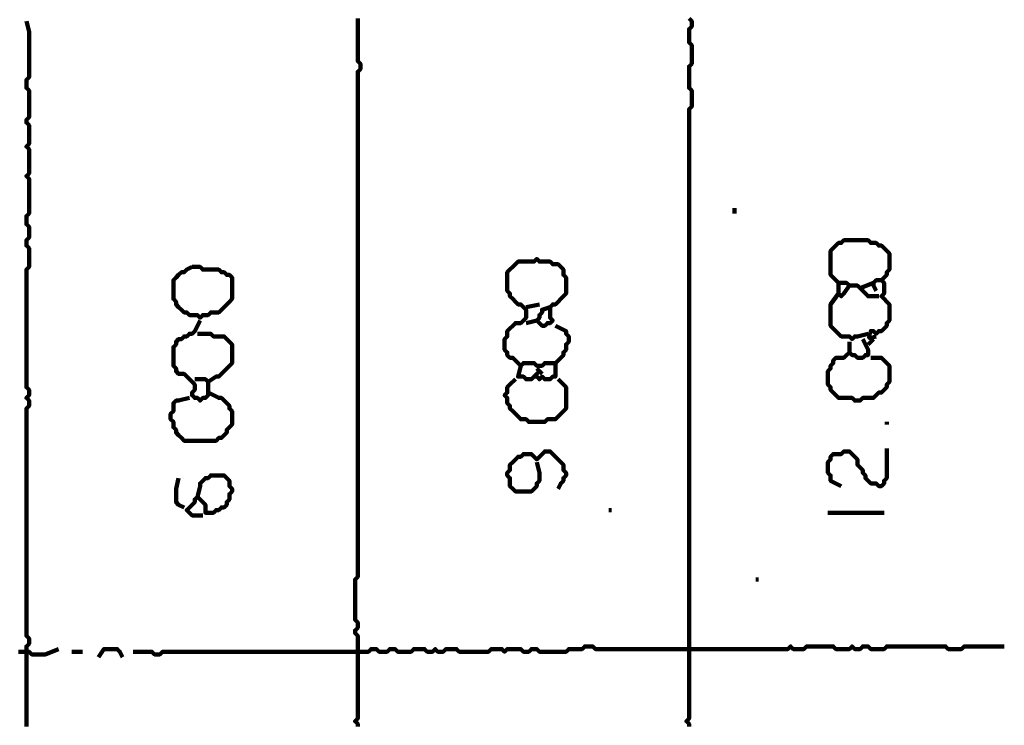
# Model space of a CAD drawing. Header units: metres. Extents: x 3221 to 4131, y 3282 to 4239.
# Tile 57 of 84: x 3331.99 to 3335.39, y 4219.87 to 4222.3. Entities that reach past the tile are written whole.
import ezdxf

# ---------------------------------------------------------------- set-up
doc = ezdxf.new("R2010")
doc.units = ezdxf.units.M
doc.layers.add('P', color=250, linetype='Continuous', lineweight=100)

msp = doc.modelspace()

# ---------------------------------------------------------------- linework, layer by layer
at = {"layer": 'P', "color": 0, "linetype": 'Continuous'}
for points in [[(3332.0154, 4222.2999), (3332.0246, 4222.263), (3332.0246, 4222.2537), (3332.0246, 4222.2445), (3332.0246, 4222.2353), (3332.0246, 4222.226), (3332.0246, 4222.2168), (3332.0246, 4222.2076), (3332.0246, 4222.1983), (3332.0246, 4222.1891), (3332.0246, 4222.1799), (3332.0246, 4222.1706), (3332.0246, 4222.1614), (3332.0246, 4222.1522), (3332.0246, 4222.143), (3332.0246, 4222.1337), (3332.0246, 4222.1245), (3332.0246, 4222.1153), (3332.0246, 4222.106), (3332.0154, 4222.0968), (3332.0154, 4222.0876), (3332.0154, 4222.0783), (3332.0154, 4222.0691), (3332.0246, 4222.0599), (3332.0246, 4222.0506), (3332.0246, 4222.0414), (3332.0246, 4222.0322), (3332.0246, 4222.023), (3332.0246, 4222.0137), (3332.0246, 4222.0045), (3332.0246, 4221.9953), (3332.0246, 4221.986), (3332.0246, 4221.9768), (3332.0246, 4221.9676), (3332.0154, 4221.9583), (3332.0154, 4221.9491), (3332.0246, 4221.9399), (3332.0246, 4221.9306), (3332.0246, 4221.9214), (3332.0246, 4221.9122), (3332.0246, 4221.903), (3332.0246, 4221.8937), (3332.0246, 4221.8845), (3332.0246, 4221.8753), (3332.0154, 4221.866), (3332.0246, 4221.8568), (3332.0246, 4221.8476), (3332.0246, 4221.8383), (3332.0246, 4221.8291), (3332.0246, 4221.8199), (3332.0246, 4221.8106), (3332.0246, 4221.8014), (3332.0246, 4221.7922), (3332.0246, 4221.783), (3332.0246, 4221.7737), (3332.0154, 4221.7645), (3332.0246, 4221.7553), (3332.0246, 4221.746), (3332.0246, 4221.7368), (3332.0246, 4221.7276), (3332.0246, 4221.7183), (3332.0246, 4221.7091), (3332.0246, 4221.6999), (3332.0246, 4221.6906), (3332.0246, 4221.6814), (3332.0246, 4221.6722), (3332.0246, 4221.663), (3332.0246, 4221.6537), (3332.0246, 4221.6445), (3332.0246, 4221.6353), (3332.0154, 4221.626), (3332.0154, 4221.6168), (3332.0154, 4221.6076), (3332.0154, 4221.5983), (3332.0246, 4221.5891), (3332.0246, 4221.5799), (3332.0246, 4221.5706), (3332.0246, 4221.5614), (3332.0246, 4221.5522), (3332.0154, 4221.543), (3332.0154, 4221.5337), (3332.0154, 4221.5245), (3332.0246, 4221.5153), (3332.0246, 4221.506), (3332.0246, 4221.4968), (3332.0246, 4221.4876), (3332.0246, 4221.4783), (3332.0246, 4221.4691), (3332.0246, 4221.4599), (3332.0246, 4221.4506), (3332.0154, 4221.4414), (3332.0154, 4221.4322), (3332.0154, 4221.423), (3332.0154, 4221.4137), (3332.0154, 4221.4045), (3332.0154, 4221.3953), (3332.0154, 4221.386), (3332.0154, 4221.3768), (3332.0154, 4221.3676), (3332.0154, 4221.3583), (3332.0154, 4221.3491), (3332.0154, 4221.3399), (3332.0154, 4221.3306), (3332.0154, 4221.3214), (3332.0154, 4221.3122), (3332.0154, 4221.303), (3332.0154, 4221.2937), (3332.0154, 4221.2845), (3332.0154, 4221.2753), (3332.0154, 4221.266), (3332.0154, 4221.2568), (3332.0154, 4221.2476), (3332.0154, 4221.2383), (3332.0154, 4221.2291), (3332.0154, 4221.2199), (3332.0154, 4221.2106), (3332.0154, 4221.2014), (3332.0154, 4221.1922), (3332.0154, 4221.183), (3332.0154, 4221.1737), (3332.0154, 4221.1645), (3332.0154, 4221.1553), (3332.0154, 4221.146), (3332.0154, 4221.1368), (3332.0154, 4221.1276), (3332.0154, 4221.1183), (3332.0154, 4221.1091), (3332.0154, 4221.0999), (3332.0154, 4221.0906), (3332.0154, 4221.0814), (3332.0154, 4221.0722), (3332.0154, 4221.063), (3332.0154, 4221.0537), (3332.0154, 4221.0445), (3332.0154, 4221.0353), (3332.0246, 4221.026), (3332.0246, 4221.0168), (3332.0246, 4221.0076), (3332.0154, 4220.9983), (3332.0246, 4220.9891), (3332.0246, 4220.9799), (3332.0246, 4220.9706), (3332.0154, 4220.9614), (3332.0154, 4220.9522), (3332.0154, 4220.943), (3332.0154, 4220.9337), (3332.0154, 4220.9245), (3332.0154, 4220.9153), (3332.0154, 4220.906), (3332.0154, 4220.8968), (3332.0154, 4220.8876), (3332.0154, 4220.8783), (3332.0154, 4220.8691), (3332.0154, 4220.8599), (3332.0154, 4220.8506), (3332.0154, 4220.8414), (3332.0154, 4220.8322), (3332.0154, 4220.823), (3332.0154, 4220.8137), (3332.0154, 4220.8045), (3332.0154, 4220.7953), (3332.0154, 4220.786), (3332.0154, 4220.7768), (3332.0154, 4220.7676), (3332.0154, 4220.7583), (3332.0154, 4220.7491), (3332.0154, 4220.7399), (3332.0154, 4220.7306), (3332.0154, 4220.7214), (3332.0154, 4220.7122), (3332.0154, 4220.703), (3332.0154, 4220.6937), (3332.0154, 4220.6845), (3332.0154, 4220.6753), (3332.0154, 4220.666), (3332.0154, 4220.6568), (3332.0154, 4220.6476), (3332.0154, 4220.6383), (3332.0154, 4220.6291), (3332.0154, 4220.6199), (3332.0154, 4220.6106), (3332.0154, 4220.6014), (3332.0154, 4220.5922), (3332.0154, 4220.583), (3332.0154, 4220.5737), (3332.0154, 4220.5645), (3332.0154, 4220.5553), (3332.0154, 4220.546), (3332.0154, 4220.5368), (3332.0154, 4220.5276), (3332.0154, 4220.5183), (3332.0154, 4220.5091), (3332.0154, 4220.4999), (3332.0154, 4220.4906), (3332.0154, 4220.4814), (3332.0154, 4220.4722), (3332.0154, 4220.463), (3332.0154, 4220.4537), (3332.0154, 4220.4445), (3332.0154, 4220.4353), (3332.0154, 4220.426), (3332.0154, 4220.4168), (3332.0154, 4220.4076), (3332.0154, 4220.3983), (3332.0154, 4220.3891), (3332.0154, 4220.3799), (3332.0154, 4220.3706), (3332.0154, 4220.3614), (3332.0154, 4220.3522), (3332.0154, 4220.343), (3332.0154, 4220.3337), (3332.0154, 4220.3245), (3332.0154, 4220.3153), (3332.0154, 4220.306), (3332.0154, 4220.2968), (3332.0154, 4220.2876), (3332.0154, 4220.2783), (3332.0154, 4220.2691), (3332.0154, 4220.2599), (3332.0154, 4220.2506), (3332.0154, 4220.2414), (3332.0154, 4220.2322), (3332.0154, 4220.223), (3332.0154, 4220.2137), (3332.0154, 4220.2045), (3332.0154, 4220.1953), (3332.0154, 4220.186), (3332.0154, 4220.1768), (3332.0246, 4220.1676), (3332.0246, 4220.1583), (3332.0246, 4220.1491), (3332.0154, 4220.1399), (3332.0154, 4220.1306), (3332.0154, 4220.1214), (3332.0154, 4220.1122), (3332.0154, 4220.103), (3332.0154, 4220.0937), (3332.0154, 4220.0845), (3332.0154, 4220.0753), (3332.0154, 4220.066), (3332.0154, 4220.0568), (3332.0154, 4220.0476), (3332.0154, 4220.0383), (3332.0154, 4220.0291), (3332.0154, 4220.0199), (3332.0154, 4220.0106), (3332.0154, 4220.0014), (3332.0154, 4219.9922), (3332.0154, 4219.983), (3332.0154, 4219.9737), (3332.0154, 4219.9645), (3332.0154, 4219.9553), (3332.0154, 4219.946), (3332.0154, 4219.9368), (3332.0154, 4219.9276), (3332.0154, 4219.9183), (3332.0154, 4219.9091), (3332.0154, 4219.8999), (3332.0154, 4219.8906), (3332.0154, 4219.8814), (3332.0154, 4219.8722), (3332.0154, 4219.863)], [(3333.16, 4222.3091), (3333.16, 4222.2999), (3333.16, 4222.2906), (3333.16, 4222.2814), (3333.16, 4222.2722), (3333.16, 4222.263), (3333.16, 4222.2537), (3333.16, 4222.2445), (3333.16, 4222.2353), (3333.16, 4222.226), (3333.16, 4222.2168), (3333.16, 4222.2076), (3333.16, 4222.1983), (3333.16, 4222.1891), (3333.16, 4222.1799), (3333.16, 4222.1706), (3333.16, 4222.1614), (3333.1692, 4222.1522), (3333.1692, 4222.143), (3333.1692, 4222.1337), (3333.16, 4222.1245), (3333.16, 4222.1153), (3333.16, 4222.106), (3333.16, 4222.0968), (3333.16, 4222.0876), (3333.16, 4222.0783), (3333.16, 4222.0691), (3333.16, 4222.0599), (3333.16, 4222.0506), (3333.16, 4222.0414), (3333.16, 4222.0322), (3333.16, 4222.023), (3333.16, 4222.0137), (3333.16, 4222.0045), (3333.16, 4221.9953), (3333.16, 4221.986), (3333.16, 4221.9768), (3333.16, 4221.9676), (3333.16, 4221.9583), (3333.16, 4221.9491), (3333.16, 4221.9399), (3333.16, 4221.9306), (3333.16, 4221.9214), (3333.16, 4221.9122), (3333.16, 4221.903), (3333.16, 4221.8937), (3333.16, 4221.8845), (3333.16, 4221.8753), (3333.16, 4221.866), (3333.16, 4221.8568), (3333.16, 4221.8476), (3333.16, 4221.8383), (3333.16, 4221.8291), (3333.16, 4221.8199), (3333.16, 4221.8106), (3333.16, 4221.8014), (3333.16, 4221.7922), (3333.16, 4221.783), (3333.16, 4221.7737), (3333.16, 4221.7645), (3333.16, 4221.7553), (3333.16, 4221.746), (3333.16, 4221.7368), (3333.16, 4221.7276), (3333.16, 4221.7183), (3333.16, 4221.7091), (3333.16, 4221.6999), (3333.16, 4221.6906), (3333.16, 4221.6814), (3333.16, 4221.6722), (3333.16, 4221.663), (3333.16, 4221.6537), (3333.16, 4221.6445), (3333.16, 4221.6353), (3333.16, 4221.626), (3333.16, 4221.6168), (3333.16, 4221.6076), (3333.16, 4221.5983), (3333.16, 4221.5891), (3333.16, 4221.5799), (3333.16, 4221.5706), (3333.16, 4221.5614), (3333.16, 4221.5522), (3333.16, 4221.543), (3333.16, 4221.5337), (3333.16, 4221.5245), (3333.16, 4221.5153), (3333.16, 4221.506), (3333.16, 4221.4968), (3333.16, 4221.4876), (3333.16, 4221.4783), (3333.16, 4221.4691), (3333.16, 4221.4599), (3333.16, 4221.4506), (3333.16, 4221.4414), (3333.16, 4221.4322), (3333.16, 4221.423), (3333.16, 4221.4137), (3333.16, 4221.4045), (3333.16, 4221.3953), (3333.16, 4221.386), (3333.16, 4221.3768), (3333.16, 4221.3676), (3333.16, 4221.3583), (3333.16, 4221.3491), (3333.16, 4221.3399), (3333.16, 4221.3306), (3333.16, 4221.3214), (3333.16, 4221.3122), (3333.16, 4221.303), (3333.16, 4221.2937), (3333.16, 4221.2845), (3333.16, 4221.2753), (3333.16, 4221.266), (3333.16, 4221.2568), (3333.16, 4221.2476), (3333.16, 4221.2383), (3333.16, 4221.2291), (3333.16, 4221.2199), (3333.16, 4221.2106), (3333.16, 4221.2014), (3333.16, 4221.1922), (3333.16, 4221.183), (3333.16, 4221.1737), (3333.16, 4221.1645), (3333.16, 4221.1553), (3333.16, 4221.146), (3333.16, 4221.1368), (3333.16, 4221.1276), (3333.16, 4221.1183), (3333.16, 4221.1091), (3333.16, 4221.0999), (3333.16, 4221.0906), (3333.16, 4221.0814), (3333.16, 4221.0722), (3333.16, 4221.063), (3333.16, 4221.0537), (3333.16, 4221.0445), (3333.16, 4221.0353), (3333.16, 4221.026), (3333.16, 4221.0168), (3333.16, 4221.0076), (3333.16, 4220.9983), (3333.16, 4220.9891), (3333.16, 4220.9799), (3333.16, 4220.9706), (3333.16, 4220.9614), (3333.16, 4220.9522), (3333.16, 4220.943), (3333.16, 4220.9337), (3333.16, 4220.9245), (3333.16, 4220.9153), (3333.16, 4220.906), (3333.16, 4220.8968), (3333.16, 4220.8876), (3333.16, 4220.8783), (3333.16, 4220.8691), (3333.16, 4220.8599), (3333.16, 4220.8506), (3333.16, 4220.8414), (3333.16, 4220.8322), (3333.16, 4220.823), (3333.16, 4220.8137), (3333.16, 4220.8045), (3333.16, 4220.7953), (3333.16, 4220.786), (3333.16, 4220.7768), (3333.16, 4220.7676), (3333.16, 4220.7583), (3333.16, 4220.7491), (3333.16, 4220.7399), (3333.16, 4220.7306), (3333.16, 4220.7214), (3333.16, 4220.7122), (3333.16, 4220.703), (3333.16, 4220.6937), (3333.16, 4220.6845), (3333.16, 4220.6753), (3333.16, 4220.666), (3333.16, 4220.6568), (3333.16, 4220.6476), (3333.16, 4220.6383), (3333.16, 4220.6291), (3333.16, 4220.6199), (3333.16, 4220.6106), (3333.16, 4220.6014), (3333.16, 4220.5922), (3333.16, 4220.583), (3333.16, 4220.5737), (3333.16, 4220.5645), (3333.16, 4220.5553), (3333.16, 4220.546), (3333.16, 4220.5368), (3333.16, 4220.5276), (3333.16, 4220.5183), (3333.16, 4220.5091), (3333.16, 4220.4999), (3333.16, 4220.4906), (3333.16, 4220.4814), (3333.16, 4220.4722), (3333.16, 4220.463), (3333.16, 4220.4537), (3333.16, 4220.4445), (3333.16, 4220.4353), (3333.16, 4220.426), (3333.16, 4220.4168), (3333.16, 4220.4076), (3333.16, 4220.3983), (3333.16, 4220.3891), (3333.16, 4220.3799), (3333.1508, 4220.3706), (3333.1508, 4220.3614), (3333.1508, 4220.3522), (3333.1508, 4220.343), (3333.1508, 4220.3337), (3333.1508, 4220.3245), (3333.1508, 4220.3153), (3333.1508, 4220.306), (3333.1508, 4220.2968), (3333.1508, 4220.2876), (3333.1508, 4220.2783), (3333.1508, 4220.2691), (3333.1508, 4220.2599), (3333.1508, 4220.2506), (3333.1508, 4220.2414), (3333.1508, 4220.2322), (3333.16, 4220.223), (3333.16, 4220.2137), (3333.16, 4220.2045), (3333.1508, 4220.1953), (3333.1508, 4220.186), (3333.16, 4220.1768), (3333.16, 4220.1676), (3333.16, 4220.1583), (3333.16, 4220.1491), (3333.16, 4220.1399), (3333.16, 4220.1306), (3333.16, 4220.1214), (3333.16, 4220.1122), (3333.16, 4220.103), (3333.16, 4220.0937), (3333.16, 4220.0845), (3333.16, 4220.0753), (3333.16, 4220.066), (3333.16, 4220.0568), (3333.16, 4220.0476), (3333.16, 4220.0383), (3333.16, 4220.0291), (3333.16, 4220.0199), (3333.16, 4220.0106), (3333.16, 4220.0014), (3333.16, 4219.9922), (3333.16, 4219.983), (3333.16, 4219.9737), (3333.16, 4219.9645), (3333.16, 4219.9553), (3333.16, 4219.946), (3333.16, 4219.9368), (3333.16, 4219.9276), (3333.16, 4219.9183), (3333.16, 4219.9091), (3333.16, 4219.8999), (3333.16, 4219.8906), (3333.1508, 4219.8814), (3333.16, 4219.8722), (3333.16, 4219.863)], [(3334.3046, 4222.3091), (3334.3138, 4222.2999), (3334.3138, 4222.2906), (3334.3138, 4222.2814), (3334.3046, 4222.2722), (3334.3046, 4222.263), (3334.3046, 4222.2537), (3334.3046, 4222.2445), (3334.3046, 4222.2353), (3334.3046, 4222.226), (3334.3138, 4222.2168), (3334.3138, 4222.2076), (3334.3138, 4222.1983), (3334.3138, 4222.1891), (3334.3138, 4222.1799), (3334.3138, 4222.1706), (3334.3138, 4222.1614), (3334.3138, 4222.1522), (3334.3046, 4222.143), (3334.3046, 4222.1337), (3334.3046, 4222.1245), (3334.3046, 4222.1153), (3334.3046, 4222.106), (3334.3046, 4222.0968), (3334.3046, 4222.0876), (3334.3046, 4222.0783), (3334.3046, 4222.0691), (3334.3138, 4222.0599), (3334.3138, 4222.0506), (3334.3138, 4222.0414), (3334.3138, 4222.0322), (3334.3138, 4222.023), (3334.3138, 4222.0137), (3334.3138, 4222.0045), (3334.3046, 4221.9953), (3334.3046, 4221.986), (3334.3046, 4221.9768), (3334.3046, 4221.9676), (3334.3046, 4221.9583), (3334.3046, 4221.9491), (3334.3046, 4221.9399), (3334.3046, 4221.9306), (3334.3046, 4221.9214), (3334.3046, 4221.9122), (3334.3046, 4221.903), (3334.3046, 4221.8937), (3334.3046, 4221.8845), (3334.3046, 4221.8753), (3334.3046, 4221.866), (3334.3046, 4221.8568), (3334.3046, 4221.8476), (3334.3046, 4221.8383), (3334.3046, 4221.8291), (3334.3046, 4221.8199), (3334.3046, 4221.8106), (3334.3046, 4221.8014), (3334.3046, 4221.7922), (3334.3046, 4221.783), (3334.3046, 4221.7737), (3334.3046, 4221.7645), (3334.3046, 4221.7553), (3334.3046, 4221.746), (3334.3046, 4221.7368), (3334.3046, 4221.7276), (3334.3046, 4221.7183), (3334.3046, 4221.7091), (3334.3046, 4221.6999), (3334.3046, 4221.6906), (3334.3046, 4221.6814), (3334.3046, 4221.6722), (3334.3046, 4221.663), (3334.3046, 4221.6537), (3334.3046, 4221.6445), (3334.3046, 4221.6353), (3334.3046, 4221.626), (3334.3046, 4221.6168), (3334.3046, 4221.6076), (3334.3046, 4221.5983), (3334.3046, 4221.5891), (3334.3046, 4221.5799), (3334.3046, 4221.5706), (3334.3046, 4221.5614), (3334.3046, 4221.5522), (3334.3046, 4221.543), (3334.3046, 4221.5337), (3334.3046, 4221.5245), (3334.3046, 4221.5153), (3334.3046, 4221.506), (3334.3046, 4221.4968), (3334.3046, 4221.4876), (3334.3046, 4221.4783), (3334.3046, 4221.4691), (3334.3046, 4221.4599), (3334.3046, 4221.4506), (3334.3046, 4221.4414), (3334.3046, 4221.4322), (3334.3046, 4221.423), (3334.3046, 4221.4137), (3334.3046, 4221.4045), (3334.3046, 4221.3953), (3334.3046, 4221.386), (3334.3046, 4221.3768), (3334.3046, 4221.3676), (3334.3046, 4221.3583), (3334.3046, 4221.3491), (3334.3046, 4221.3399), (3334.3046, 4221.3306), (3334.3046, 4221.3214), (3334.3046, 4221.3122), (3334.3046, 4221.303), (3334.3046, 4221.2937), (3334.3046, 4221.2845), (3334.3046, 4221.2753), (3334.3046, 4221.266), (3334.3046, 4221.2568), (3334.3046, 4221.2476), (3334.3046, 4221.2383), (3334.3046, 4221.2291), (3334.3046, 4221.2199), (3334.3046, 4221.2106), (3334.3046, 4221.2014), (3334.3046, 4221.1922), (3334.3046, 4221.183), (3334.3046, 4221.1737), (3334.3046, 4221.1645), (3334.3046, 4221.1553), (3334.3046, 4221.146), (3334.3046, 4221.1368), (3334.3046, 4221.1276), (3334.3046, 4221.1183), (3334.3046, 4221.1091), (3334.3046, 4221.0999), (3334.3046, 4221.0906), (3334.3046, 4221.0814), (3334.3046, 4221.0722), (3334.3046, 4221.063), (3334.3046, 4221.0537), (3334.3046, 4221.0445), (3334.3046, 4221.0353), (3334.3046, 4221.026), (3334.3046, 4221.0168), (3334.3046, 4221.0076), (3334.3046, 4220.9983), (3334.3046, 4220.9891), (3334.3046, 4220.9799), (3334.3046, 4220.9706), (3334.3046, 4220.9614), (3334.3046, 4220.9522), (3334.3046, 4220.943), (3334.3046, 4220.9337), (3334.3046, 4220.9245), (3334.3046, 4220.9153), (3334.3046, 4220.906), (3334.3046, 4220.8968), (3334.3046, 4220.8876), (3334.3046, 4220.8783), (3334.3046, 4220.8691), (3334.3046, 4220.8599), (3334.3046, 4220.8506), (3334.3046, 4220.8414), (3334.3046, 4220.8322), (3334.3046, 4220.823), (3334.3046, 4220.8137), (3334.3046, 4220.8045), (3334.3046, 4220.7953), (3334.3046, 4220.786), (3334.3046, 4220.7768), (3334.3046, 4220.7676), (3334.3046, 4220.7583), (3334.3046, 4220.7491), (3334.3046, 4220.7399), (3334.3046, 4220.7306), (3334.3046, 4220.7214), (3334.3046, 4220.7122), (3334.3046, 4220.703), (3334.3046, 4220.6937), (3334.3046, 4220.6845), (3334.3046, 4220.6753), (3334.3046, 4220.666), (3334.3046, 4220.6568), (3334.3046, 4220.6476), (3334.3046, 4220.6383), (3334.3046, 4220.6291), (3334.3046, 4220.6199), (3334.3046, 4220.6106), (3334.3046, 4220.6014), (3334.3046, 4220.5922), (3334.3046, 4220.583), (3334.3046, 4220.5737), (3334.3046, 4220.5645), (3334.3046, 4220.5553), (3334.3046, 4220.546), (3334.3046, 4220.5368), (3334.3046, 4220.5276), (3334.3046, 4220.5183), (3334.3046, 4220.5091), (3334.3046, 4220.4999), (3334.3046, 4220.4906), (3334.3046, 4220.4814), (3334.3046, 4220.4722), (3334.3046, 4220.463), (3334.3046, 4220.4537), (3334.3046, 4220.4445), (3334.3046, 4220.4353), (3334.3046, 4220.426), (3334.3046, 4220.4168), (3334.3046, 4220.4076), (3334.3046, 4220.3983), (3334.3046, 4220.3891), (3334.3046, 4220.3799), (3334.3046, 4220.3706), (3334.3046, 4220.3614), (3334.3046, 4220.3522), (3334.3046, 4220.343), (3334.3046, 4220.3337), (3334.3046, 4220.3245), (3334.3046, 4220.3153), (3334.3046, 4220.306), (3334.3046, 4220.2968), (3334.3046, 4220.2876), (3334.3046, 4220.2783), (3334.3046, 4220.2691), (3334.3046, 4220.2599), (3334.3046, 4220.2506), (3334.3046, 4220.2414), (3334.3046, 4220.2322), (3334.3046, 4220.223), (3334.3046, 4220.2137), (3334.3046, 4220.2045), (3334.3046, 4220.1953), (3334.3046, 4220.186), (3334.3046, 4220.1768), (3334.3046, 4220.1676), (3334.3046, 4220.1583), (3334.3046, 4220.1491), (3334.3046, 4220.1399), (3334.3046, 4220.1306), (3334.3046, 4220.1214), (3334.3046, 4220.1122), (3334.3046, 4220.103), (3334.3046, 4220.0937), (3334.3046, 4220.0845), (3334.3046, 4220.0753), (3334.3046, 4220.066), (3334.3046, 4220.0568), (3334.3046, 4220.0476), (3334.3046, 4220.0383), (3334.3046, 4220.0291), (3334.3046, 4220.0199), (3334.3046, 4220.0106), (3334.3046, 4220.0014), (3334.3046, 4219.9922), (3334.3046, 4219.983), (3334.3046, 4219.9737), (3334.3046, 4219.9645), (3334.3046, 4219.9553), (3334.3046, 4219.946), (3334.3046, 4219.9368), (3334.3046, 4219.9276), (3334.3046, 4219.9183), (3334.3046, 4219.9091), (3334.3046, 4219.8999), (3334.3046, 4219.8906), (3334.2954, 4219.8814), (3334.3046, 4219.8722), (3334.3046, 4219.863)], [(3334.4615, 4221.6537), (3334.4615, 4221.6353)], [(3334.96, 4221.3491), (3334.9231, 4221.3491), (3334.9138, 4221.3583), (3334.9046, 4221.3676), (3334.8954, 4221.3768), (3334.8861, 4221.386), (3334.8769, 4221.386), (3334.8677, 4221.386), (3334.8585, 4221.386), (3334.8492, 4221.3953), (3334.84, 4221.3953), (3334.8308, 4221.3953), (3334.8215, 4221.3953), (3334.8123, 4221.4045), (3334.8031, 4221.4137), (3334.7938, 4221.423), (3334.7938, 4221.4322), (3334.7938, 4221.4414), (3334.7938, 4221.4506), (3334.7938, 4221.4599), (3334.7938, 4221.4691), (3334.7938, 4221.4783), (3334.7938, 4221.4876), (3334.7938, 4221.4968), (3334.7938, 4221.506), (3334.8031, 4221.5153), (3334.8123, 4221.5245), (3334.8215, 4221.5337), (3334.8308, 4221.5337), (3334.84, 4221.543), (3334.8492, 4221.543), (3334.8585, 4221.543), (3334.8677, 4221.543), (3334.8769, 4221.543), (3334.8861, 4221.543), (3334.8954, 4221.543), (3334.9046, 4221.543), (3334.9138, 4221.543), (3334.9231, 4221.543), (3334.9323, 4221.5337), (3334.9415, 4221.5337), (3334.9508, 4221.5337), (3334.96, 4221.5245), (3334.9692, 4221.5245), (3334.9785, 4221.5153), (3334.9877, 4221.506), (3334.9969, 4221.4968), (3334.9969, 4221.4876), (3334.9969, 4221.4783), (3334.9969, 4221.4691), (3334.9969, 4221.4599), (3334.9969, 4221.4506), (3334.9969, 4221.4414), (3334.9877, 4221.4322), (3334.9877, 4221.423), (3334.9785, 4221.4137), (3334.9692, 4221.4045), (3334.9785, 4221.3953), (3334.9785, 4221.386), (3334.9785, 4221.3768), (3334.9785, 4221.3676), (3334.9785, 4221.3583), (3334.9692, 4221.3491), (3334.9785, 4221.3399), (3334.9877, 4221.3306), (3334.9969, 4221.3214), (3334.9969, 4221.3122), (3334.9969, 4221.303), (3334.9969, 4221.2937), (3334.9969, 4221.2845), (3334.9969, 4221.2753), (3334.9969, 4221.266), (3334.9877, 4221.2568), (3334.9877, 4221.2476), (3334.9785, 4221.2383), (3334.9692, 4221.2291), (3334.96, 4221.2291), (3334.9508, 4221.2199), (3334.9415, 4221.2291), (3334.9323, 4221.2291), (3334.9308, 4221.2245), (3334.9292, 4221.2199), (3334.9277, 4221.2168), (3334.9277, 4221.2137), (3334.9261, 4221.2091), (3334.9277, 4221.206), (3334.9308, 4221.2045), (3334.9354, 4221.206), (3334.9385, 4221.206), (3334.9415, 4221.2076), (3334.9461, 4221.2091), (3334.9508, 4221.2106)], [(3332.5877, 4221.4506), (3332.5969, 4221.4506), (3332.6061, 4221.4506), (3332.6154, 4221.4506), (3332.6246, 4221.4414), (3332.6338, 4221.4414), (3332.6431, 4221.4414), (3332.6523, 4221.4414), (3332.6615, 4221.4414), (3332.6708, 4221.4414), (3332.68, 4221.4414), (3332.6892, 4221.4322), (3332.6985, 4221.4322), (3332.7077, 4221.423), (3332.7169, 4221.423), (3332.7261, 4221.4137), (3332.7261, 4221.4045), (3332.7261, 4221.3953), (3332.7261, 4221.386), (3332.7261, 4221.3768), (3332.7261, 4221.3676), (3332.7261, 4221.3583), (3332.7261, 4221.3491), (3332.7261, 4221.3399), (3332.7169, 4221.3306), (3332.7077, 4221.3214), (3332.6985, 4221.3122), (3332.6892, 4221.303), (3332.68, 4221.2937), (3332.6708, 4221.2937), (3332.6615, 4221.2937), (3332.6523, 4221.2937), (3332.6431, 4221.2845), (3332.6338, 4221.2845), (3332.6246, 4221.2845), (3332.6154, 4221.2753), (3332.6061, 4221.2845), (3332.5969, 4221.2845), (3332.5877, 4221.2845), (3332.5785, 4221.2845), (3332.5692, 4221.2937), (3332.56, 4221.2937), (3332.5508, 4221.303), (3332.5415, 4221.3122), (3332.5323, 4221.3214), (3332.5323, 4221.3306), (3332.5231, 4221.3399), (3332.5231, 4221.3491), (3332.5231, 4221.3583), (3332.5231, 4221.3676), (3332.5231, 4221.3768), (3332.5231, 4221.386), (3332.5231, 4221.3953), (3332.5231, 4221.4045), (3332.5323, 4221.4137), (3332.5415, 4221.423), (3332.5508, 4221.4322), (3332.56, 4221.4322), (3332.5692, 4221.4414), (3332.5877, 4221.4506)], [(3333.7231, 4221.1091), (3333.7138, 4221.0722), (3333.7231, 4221.0722), (3333.7323, 4221.0722), (3333.7415, 4221.063), (3333.7508, 4221.063), (3333.76, 4221.063), (3333.7692, 4221.0722), (3333.7785, 4221.0722), (3333.7877, 4221.063), (3333.7969, 4221.0722), (3333.8061, 4221.063), (3333.8154, 4221.063), (3333.8246, 4221.063), (3333.8338, 4221.0722), (3333.8431, 4221.0722), (3333.8431, 4221.0814), (3333.8431, 4221.0906), (3333.8431, 4221.0999), (3333.8431, 4221.1091), (3333.8431, 4221.1183), (3333.8338, 4221.1183), (3333.8246, 4221.1183), (3333.8154, 4221.1183), (3333.8061, 4221.1183), (3333.7969, 4221.1091), (3333.7877, 4221.1091), (3333.7785, 4221.1091), (3333.7692, 4221.1183), (3333.76, 4221.1183), (3333.7508, 4221.1183), (3333.7415, 4221.1183), (3333.7323, 4221.1183), (3333.7231, 4221.1091), (3333.7138, 4221.1183), (3333.7046, 4221.1276), (3333.6954, 4221.1368), (3333.6861, 4221.1368), (3333.6769, 4221.146), (3333.6769, 4221.1553), (3333.6677, 4221.1645), (3333.6677, 4221.1737), (3333.6677, 4221.183), (3333.6677, 4221.1922), (3333.6677, 4221.2014), (3333.6769, 4221.2106), (3333.6769, 4221.2199), (3333.6769, 4221.2291), (3333.6861, 4221.2383), (3333.6954, 4221.2476), (3333.7046, 4221.2568), (3333.7138, 4221.2568), (3333.7231, 4221.2568), (3333.7323, 4221.266), (3333.7415, 4221.2753), (3333.7415, 4221.2845), (3333.7415, 4221.2937), (3333.7415, 4221.303), (3333.7323, 4221.3122), (3333.7231, 4221.3214), (3333.7138, 4221.3214), (3333.7046, 4221.3306), (3333.6954, 4221.3399), (3333.6861, 4221.3491), (3333.6861, 4221.3583), (3333.6769, 4221.3676), (3333.6769, 4221.3768), (3333.6769, 4221.386), (3333.6769, 4221.3953), (3333.6769, 4221.4045), (3333.6769, 4221.4137), (3333.6769, 4221.423), (3333.6769, 4221.4322), (3333.6861, 4221.4414), (3333.6954, 4221.4506), (3333.7046, 4221.4599), (3333.7138, 4221.4691), (3333.7231, 4221.4691), (3333.7323, 4221.4691), (3333.7415, 4221.4691), (3333.7508, 4221.4691), (3333.76, 4221.4691), (3333.7692, 4221.4691), (3333.7785, 4221.4783), (3333.7877, 4221.4691), (3333.7969, 4221.4691), (3333.8061, 4221.4691), (3333.8154, 4221.4691), (3333.8246, 4221.4691), (3333.8338, 4221.4599), (3333.8431, 4221.4599), (3333.8523, 4221.4599), (3333.8615, 4221.4506), (3333.8708, 4221.4414), (3333.8708, 4221.4322), (3333.8708, 4221.423), (3333.88, 4221.4137), (3333.88, 4221.4045), (3333.88, 4221.3953), (3333.88, 4221.386), (3333.88, 4221.3768), (3333.88, 4221.3676), (3333.88, 4221.3583), (3333.8708, 4221.3491), (3333.8615, 4221.3399), (3333.8523, 4221.3306), (3333.8431, 4221.3214), (3333.8338, 4221.3214), (3333.8246, 4221.3122), (3333.8246, 4221.303), (3333.8246, 4221.2937), (3333.8246, 4221.2845), (3333.8246, 4221.2753), (3333.8338, 4221.266), (3333.8246, 4221.2568), (3333.8154, 4221.2568), (3333.8061, 4221.2476), (3333.7969, 4221.2476), (3333.7877, 4221.2568), (3333.7785, 4221.266), (3333.7877, 4221.2753), (3333.7877, 4221.2845), (3333.7969, 4221.2937), (3333.7969, 4221.303), (3333.8246, 4221.3122)], [(3334.8215, 4221.3953), (3334.8215, 4221.3583), (3334.8308, 4221.3491), (3334.84, 4221.3583), (3334.8585, 4221.386)], [(3334.8954, 4221.3768), (3334.9415, 4221.3953)], [(3334.9508, 4221.3676), (3334.9415, 4221.386), (3334.9415, 4221.3953), (3334.9508, 4221.4045), (3334.9692, 4221.4045)], [(3334.8215, 4221.3583), (3334.7938, 4221.3214), (3334.7938, 4221.3122), (3334.7938, 4221.303), (3334.7938, 4221.2937), (3334.7938, 4221.2845), (3334.7938, 4221.2753), (3334.7938, 4221.266), (3334.7938, 4221.2568), (3334.7938, 4221.2476), (3334.8031, 4221.2383), (3334.8123, 4221.2291), (3334.8215, 4221.2199), (3334.8308, 4221.2106), (3334.84, 4221.2106), (3334.8492, 4221.2106), (3334.8585, 4221.2106), (3334.8677, 4221.2014), (3334.8769, 4221.2106), (3334.8861, 4221.2106), (3334.9231, 4221.2199)], [(3333.7415, 4221.3122), (3333.7877, 4221.3214)], [(3332.6154, 4221.266), (3332.5969, 4221.2291), (3332.5877, 4221.2199), (3332.5785, 4221.2199), (3332.5692, 4221.2106), (3332.56, 4221.2106), (3332.5508, 4221.2014), (3332.5415, 4221.2014), (3332.5323, 4221.1922), (3332.5323, 4221.183), (3332.5231, 4221.1737), (3332.5231, 4221.1645), (3332.5231, 4221.1553), (3332.5231, 4221.146), (3332.5231, 4221.1368), (3332.5231, 4221.1276), (3332.5231, 4221.1183), (3332.5231, 4221.1091), (3332.5323, 4221.0999), (3332.5323, 4221.0906), (3332.5415, 4221.0814), (3332.5508, 4221.0814), (3332.56, 4221.0814), (3332.5692, 4221.0722), (3332.5785, 4221.063), (3332.5877, 4221.0537), (3332.5969, 4221.0445), (3332.5969, 4221.0353), (3332.5969, 4221.026), (3332.5877, 4221.0168), (3332.5877, 4221.0076), (3332.5969, 4220.9983), (3332.6061, 4220.9983), (3332.6154, 4220.9891), (3332.6246, 4220.9983), (3332.6338, 4220.9983), (3332.6431, 4221.0076), (3332.6431, 4221.0168), (3332.6431, 4221.026), (3332.6431, 4221.0353), (3332.6431, 4221.0445), (3332.6431, 4221.0537), (3332.6338, 4221.063), (3332.6246, 4221.063), (3332.5969, 4221.063)], [(3333.7415, 4221.2568), (3333.7785, 4221.266)], [(3333.8431, 4221.2476), (3333.88, 4221.2291), (3333.88, 4221.2199), (3333.8892, 4221.2106), (3333.8892, 4221.2014), (3333.8892, 4221.1922), (3333.88, 4221.183), (3333.88, 4221.1737), (3333.88, 4221.1645), (3333.8708, 4221.1553), (3333.8708, 4221.146), (3333.8615, 4221.1368), (3333.8431, 4221.1183)], [(3332.6061, 4221.2199), (3332.6431, 4221.2199), (3332.6523, 4221.2199), (3332.6615, 4221.2106), (3332.6708, 4221.2106), (3332.68, 4221.2106), (3332.6892, 4221.2106), (3332.6985, 4221.2106), (3332.7077, 4221.2014), (3332.7169, 4221.1922), (3332.7261, 4221.183), (3332.7261, 4221.1737), (3332.7261, 4221.1645), (3332.7261, 4221.1553), (3332.7261, 4221.146), (3332.7261, 4221.1368), (3332.7261, 4221.1276), (3332.7261, 4221.1183), (3332.7169, 4221.1091), (3332.7077, 4221.0999), (3332.6985, 4221.0906), (3332.6892, 4221.0814), (3332.68, 4221.0722), (3332.6708, 4221.0722), (3332.6431, 4221.0537)], [(3334.9046, 4221.2014), (3334.9231, 4221.1645), (3334.9231, 4221.1553), (3334.9231, 4221.146), (3334.9138, 4221.146), (3334.9046, 4221.1368), (3334.8954, 4221.1368), (3334.8861, 4221.1368), (3334.8769, 4221.146), (3334.8677, 4221.146), (3334.8585, 4221.1553), (3334.8492, 4221.146), (3334.84, 4221.1368), (3334.8308, 4221.1368), (3334.8215, 4221.1368), (3334.8123, 4221.1368), (3334.8031, 4221.1276), (3334.8031, 4221.1183), (3334.7938, 4221.1091), (3334.7938, 4221.0999), (3334.7846, 4221.0906), (3334.7846, 4221.0814), (3334.7846, 4221.0722), (3334.7846, 4221.063), (3334.7846, 4221.0537), (3334.7846, 4221.0445), (3334.7938, 4221.0353), (3334.7938, 4221.026), (3334.8031, 4221.0168), (3334.8123, 4221.0076), (3334.8215, 4220.9983), (3334.8308, 4220.9983), (3334.84, 4220.9983), (3334.8492, 4220.9983), (3334.8585, 4220.9983), (3334.8677, 4220.9983), (3334.8769, 4220.9891), (3334.8861, 4220.9891), (3334.8954, 4220.9891), (3334.9046, 4220.9983), (3334.9138, 4220.9983), (3334.9231, 4220.9983), (3334.9323, 4220.9983), (3334.9415, 4220.9983), (3334.9508, 4221.0076), (3334.96, 4221.0168), (3334.9692, 4221.0168), (3334.9785, 4221.026), (3334.9877, 4221.0353), (3334.9877, 4221.0445), (3334.9969, 4221.0537), (3334.9969, 4221.063), (3334.9969, 4221.0722), (3334.9969, 4221.0814), (3334.9969, 4221.0906), (3334.9969, 4221.0999), (3334.9969, 4221.1091), (3334.9877, 4221.1183), (3334.9785, 4221.1276), (3334.9692, 4221.1368), (3334.9323, 4221.1368)], [(3334.8585, 4221.1922), (3334.8585, 4221.1553)], [(3334.9415, 4221.2014), (3334.9231, 4221.183)], [(3333.7877, 4221.0906), (3333.7692, 4221.0722)], [(3333.7785, 4221.0999), (3333.7969, 4221.0814)], [(3333.8523, 4221.063), (3333.88, 4221.0353), (3333.88, 4221.026), (3333.88, 4221.0168), (3333.88, 4221.0076), (3333.88, 4220.9983), (3333.88, 4220.9891), (3333.88, 4220.9799), (3333.88, 4220.9706), (3333.88, 4220.9614), (3333.8708, 4220.9522), (3333.8615, 4220.943), (3333.8523, 4220.9337), (3333.8431, 4220.9245), (3333.8338, 4220.9245), (3333.8246, 4220.9245), (3333.8154, 4220.9245), (3333.8061, 4220.9153), (3333.7969, 4220.9153), (3333.7877, 4220.9153), (3333.7785, 4220.9153), (3333.7692, 4220.9153), (3333.76, 4220.9153), (3333.7508, 4220.9153), (3333.7415, 4220.9245), (3333.7323, 4220.9245), (3333.7231, 4220.9245), (3333.7138, 4220.9337), (3333.7046, 4220.943), (3333.6954, 4220.9522), (3333.6861, 4220.9614), (3333.6861, 4220.9706), (3333.6769, 4220.9799), (3333.6769, 4220.9891), (3333.6769, 4220.9983), (3333.6677, 4221.0076), (3333.6769, 4221.0168), (3333.6769, 4221.026), (3333.6769, 4221.0353), (3333.6861, 4221.0445), (3333.7046, 4221.063)], [(3332.6431, 4221.0168), (3332.68, 4220.9983), (3332.6892, 4220.9983), (3332.6985, 4220.9891), (3332.7077, 4220.9799), (3332.7169, 4220.9706), (3332.7169, 4220.9614), (3332.7261, 4220.9522), (3332.7261, 4220.943), (3332.7261, 4220.9337), (3332.7261, 4220.9245), (3332.7261, 4220.9153), (3332.7261, 4220.906), (3332.7169, 4220.8968), (3332.7077, 4220.8876), (3332.7077, 4220.8783), (3332.6985, 4220.8691), (3332.6892, 4220.8599), (3332.68, 4220.8599), (3332.6708, 4220.8506), (3332.6615, 4220.8506), (3332.6523, 4220.8506), (3332.6431, 4220.8506), (3332.6338, 4220.8506), (3332.6246, 4220.8506), (3332.6154, 4220.8506), (3332.6061, 4220.8506), (3332.5969, 4220.8506), (3332.5877, 4220.8506), (3332.5785, 4220.8506), (3332.5692, 4220.8506), (3332.56, 4220.8506), (3332.5508, 4220.8599), (3332.5415, 4220.8691), (3332.5323, 4220.8783), (3332.5323, 4220.8876), (3332.5231, 4220.8968), (3332.5231, 4220.906), (3332.5231, 4220.9153), (3332.5138, 4220.9245), (3332.5138, 4220.9337), (3332.5138, 4220.943), (3332.5231, 4220.9522), (3332.5231, 4220.9614), (3332.5231, 4220.9706), (3332.5231, 4220.9799), (3332.5323, 4220.9891), (3332.5415, 4220.9891), (3332.5785, 4220.9983)], [(3334.9877, 4220.9153), (3334.9877, 4220.906)], [(3333.7785, 4220.7768), (3333.7877, 4220.7399), (3333.7877, 4220.7306), (3333.7877, 4220.7214), (3333.7877, 4220.7122), (3333.7785, 4220.703), (3333.7785, 4220.6937), (3333.7692, 4220.6845), (3333.76, 4220.6753), (3333.7508, 4220.6753), (3333.7415, 4220.6753), (3333.7323, 4220.6753), (3333.7231, 4220.6753), (3333.7138, 4220.6753), (3333.7046, 4220.6753), (3333.6954, 4220.6845), (3333.6861, 4220.6937), (3333.6861, 4220.703), (3333.6861, 4220.7122), (3333.6861, 4220.7214), (3333.6769, 4220.7306), (3333.6769, 4220.7399), (3333.6861, 4220.7491), (3333.6861, 4220.7583), (3333.6861, 4220.7676), (3333.6954, 4220.7768), (3333.7046, 4220.786), (3333.7138, 4220.7953), (3333.7231, 4220.7953), (3333.7323, 4220.8045), (3333.7415, 4220.8045), (3333.7508, 4220.8045), (3333.76, 4220.8045), (3333.7692, 4220.7953), (3333.7785, 4220.786), (3333.7877, 4220.7953), (3333.7969, 4220.8045), (3333.8061, 4220.8137), (3333.8154, 4220.8137), (3333.8246, 4220.8137), (3333.8338, 4220.8045), (3333.8431, 4220.7953), (3333.8523, 4220.786), (3333.8615, 4220.7768), (3333.8708, 4220.7676), (3333.8708, 4220.7583), (3333.8708, 4220.7491), (3333.88, 4220.7399), (3333.88, 4220.7306), (3333.8708, 4220.7214), (3333.8708, 4220.7122), (3333.8615, 4220.703), (3333.8523, 4220.6845)], [(3334.9877, 4220.823), (3334.9877, 4220.786), (3334.9877, 4220.7768), (3334.9877, 4220.7676), (3334.9877, 4220.7583), (3334.9877, 4220.7491), (3334.9877, 4220.7399), (3334.9877, 4220.7306), (3334.9877, 4220.7214), (3334.9785, 4220.7122), (3334.9785, 4220.703), (3334.9692, 4220.6937), (3334.96, 4220.6937), (3334.9508, 4220.703), (3334.9415, 4220.703), (3334.9323, 4220.703), (3334.9231, 4220.7122), (3334.9138, 4220.7214), (3334.9138, 4220.7306), (3334.9046, 4220.7399), (3334.9046, 4220.7491), (3334.8954, 4220.7583), (3334.8861, 4220.7676), (3334.8861, 4220.7768), (3334.8861, 4220.786), (3334.8769, 4220.7953), (3334.8677, 4220.8045), (3334.8585, 4220.8137), (3334.8492, 4220.8137), (3334.84, 4220.8137), (3334.8308, 4220.8045), (3334.8215, 4220.8045), (3334.8123, 4220.8045), (3334.8031, 4220.8045), (3334.7938, 4220.7953), (3334.7938, 4220.786), (3334.7846, 4220.7768), (3334.7846, 4220.7676), (3334.7846, 4220.7583), (3334.7846, 4220.7491), (3334.7846, 4220.7399), (3334.7938, 4220.7306), (3334.7938, 4220.7214), (3334.7938, 4220.7122), (3334.8308, 4220.6937)], [(3332.5415, 4220.7214), (3332.5323, 4220.6845), (3332.5323, 4220.6753), (3332.5323, 4220.666), (3332.5323, 4220.6568), (3332.5323, 4220.6476), (3332.5323, 4220.6383), (3332.5415, 4220.6291), (3332.56, 4220.6199)], [(3332.6061, 4220.6568), (3332.6154, 4220.6937), (3332.6154, 4220.703), (3332.6246, 4220.7122), (3332.6338, 4220.7214), (3332.6431, 4220.7214), (3332.6523, 4220.7306), (3332.6615, 4220.7306), (3332.6708, 4220.7306), (3332.68, 4220.7306), (3332.6892, 4220.7306), (3332.6985, 4220.7306), (3332.7077, 4220.7214), (3332.7169, 4220.7122), (3332.7169, 4220.703), (3332.7169, 4220.6937), (3332.7261, 4220.6845), (3332.7261, 4220.6753), (3332.7169, 4220.666), (3332.7169, 4220.6568), (3332.7169, 4220.6476), (3332.7077, 4220.6383), (3332.7077, 4220.6291), (3332.6985, 4220.6199), (3332.6892, 4220.6199), (3332.68, 4220.6106), (3332.6708, 4220.6106), (3332.6615, 4220.6014), (3332.6523, 4220.6014), (3332.6431, 4220.6014), (3332.6338, 4220.6014), (3332.6338, 4220.6106), (3332.6338, 4220.6199), (3332.6338, 4220.6291), (3332.6246, 4220.6383), (3332.6154, 4220.6476), (3332.6061, 4220.6568), (3332.5969, 4220.6476), (3332.5969, 4220.6383), (3332.5877, 4220.6291), (3332.5785, 4220.6199), (3332.5692, 4220.6106), (3332.5785, 4220.6014), (3332.5877, 4220.5922), (3332.6246, 4220.5922)], [(3334.0277, 4220.6106), (3334.0369, 4220.6106)], [(3334.7846, 4220.6014), (3334.8215, 4220.6014), (3334.8308, 4220.6014), (3334.84, 4220.6014), (3334.8492, 4220.6014), (3334.8585, 4220.6014), (3334.8677, 4220.6014), (3334.8769, 4220.6014), (3334.8861, 4220.6014), (3334.8954, 4220.6014), (3334.9046, 4220.6014), (3334.9138, 4220.6014), (3334.9231, 4220.6014), (3334.9323, 4220.6014), (3334.9415, 4220.6014), (3334.9508, 4220.6014), (3334.9785, 4220.6014)], [(3334.5354, 4220.3706), (3334.5446, 4220.3706)], [(3331.9877, 4220.1214), (3331.9969, 4220.1214), (3332.0061, 4220.1214), (3332.0154, 4220.1214), (3332.0246, 4220.1214), (3332.0338, 4220.1122), (3332.0431, 4220.1122), (3332.0523, 4220.1122), (3332.0615, 4220.1122), (3332.0708, 4220.1122), (3332.08, 4220.1122), (3332.1261, 4220.1306)], [(3332.1723, 4220.1214), (3332.2092, 4220.1214)], [(3332.2646, 4220.103), (3332.2831, 4220.1306), (3332.2923, 4220.1306), (3332.3015, 4220.1306), (3332.3108, 4220.1306), (3332.32, 4220.1306), (3332.3292, 4220.1306), (3332.3385, 4220.1214), (3332.3477, 4220.103)], [(3332.3846, 4220.1214), (3332.4215, 4220.1214), (3332.4308, 4220.1214), (3332.44, 4220.1214), (3332.4492, 4220.1214), (3332.4585, 4220.1122), (3332.4677, 4220.1122), (3332.4769, 4220.1122), (3332.4861, 4220.1214), (3332.4954, 4220.1214), (3332.5046, 4220.1214), (3332.5138, 4220.1214), (3332.5231, 4220.1214), (3332.5323, 4220.1214), (3332.5415, 4220.1214), (3332.5508, 4220.1214), (3332.56, 4220.1214), (3332.5692, 4220.1214), (3332.5785, 4220.1214), (3332.5877, 4220.1214), (3332.5969, 4220.1214), (3332.6061, 4220.1214), (3332.6154, 4220.1214), (3332.6246, 4220.1214), (3332.6338, 4220.1214), (3332.6431, 4220.1214), (3332.6523, 4220.1214), (3332.6615, 4220.1214), (3332.6708, 4220.1214), (3332.68, 4220.1214), (3332.6892, 4220.1214), (3332.6985, 4220.1214), (3332.7077, 4220.1214), (3332.7169, 4220.1214), (3332.7261, 4220.1214), (3332.7354, 4220.1214), (3332.7446, 4220.1214), (3332.7538, 4220.1214), (3332.7631, 4220.1214), (3332.7723, 4220.1214), (3332.7815, 4220.1214), (3332.7908, 4220.1214), (3332.8, 4220.1214), (3332.8092, 4220.1214), (3332.8185, 4220.1214), (3332.8277, 4220.1214), (3332.8369, 4220.1214), (3332.8461, 4220.1214), (3332.8554, 4220.1214), (3332.8646, 4220.1214), (3332.8738, 4220.1214), (3332.8831, 4220.1214), (3332.8923, 4220.1214), (3332.9015, 4220.1214), (3332.9108, 4220.1214), (3332.92, 4220.1214), (3332.9292, 4220.1214), (3332.9385, 4220.1214), (3332.9477, 4220.1214), (3332.9569, 4220.1214), (3332.9661, 4220.1214), (3332.9754, 4220.1214), (3332.9846, 4220.1214), (3332.9938, 4220.1214), (3333.0031, 4220.1214), (3333.0123, 4220.1214), (3333.0215, 4220.1214), (3333.0308, 4220.1214), (3333.04, 4220.1214), (3333.0492, 4220.1214), (3333.0585, 4220.1214), (3333.0677, 4220.1214), (3333.0769, 4220.1214), (3333.0861, 4220.1214), (3333.0954, 4220.1214), (3333.1046, 4220.1214), (3333.1138, 4220.1214), (3333.1231, 4220.1214), (3333.1323, 4220.1214), (3333.1415, 4220.1214), (3333.1508, 4220.1214), (3333.16, 4220.1214), (3333.1692, 4220.1214), (3333.1785, 4220.1214), (3333.1877, 4220.1214), (3333.1969, 4220.1214), (3333.2061, 4220.1306), (3333.2154, 4220.1306), (3333.2246, 4220.1306), (3333.2338, 4220.1214), (3333.2431, 4220.1214), (3333.2523, 4220.1214), (3333.2615, 4220.1214), (3333.2708, 4220.1306), (3333.28, 4220.1306), (3333.2892, 4220.1306), (3333.2985, 4220.1214), (3333.3077, 4220.1214), (3333.3169, 4220.1214), (3333.3261, 4220.1214), (3333.3354, 4220.1214), (3333.3446, 4220.1214), (3333.3538, 4220.1306), (3333.3631, 4220.1306), (3333.3723, 4220.1306), (3333.3815, 4220.1306), (3333.3908, 4220.1306), (3333.4, 4220.1214), (3333.4092, 4220.1214), (3333.4185, 4220.1214), (3333.4277, 4220.1306), (3333.4369, 4220.1214), (3333.4461, 4220.1214), (3333.4554, 4220.1214), (3333.4646, 4220.1306), (3333.4738, 4220.1306), (3333.4831, 4220.1306), (3333.4923, 4220.1306), (3333.5015, 4220.1306), (3333.5108, 4220.1214), (3333.52, 4220.1214), (3333.5292, 4220.1214), (3333.5385, 4220.1214), (3333.5477, 4220.1214), (3333.5569, 4220.1214), (3333.5661, 4220.1214), (3333.5754, 4220.1214), (3333.5846, 4220.1214), (3333.5938, 4220.1214), (3333.6031, 4220.1214), (3333.6123, 4220.1214), (3333.6215, 4220.1306), (3333.6308, 4220.1306), (3333.64, 4220.1306), (3333.6492, 4220.1306), (3333.6585, 4220.1306), (3333.6677, 4220.1214), (3333.6769, 4220.1306), (3333.6861, 4220.1306), (3333.6954, 4220.1306), (3333.7046, 4220.1306), (3333.7138, 4220.1306), (3333.7231, 4220.1306), (3333.7323, 4220.1214), (3333.7415, 4220.1214), (3333.7508, 4220.1214), (3333.76, 4220.1306), (3333.7692, 4220.1306), (3333.7785, 4220.1306), (3333.7877, 4220.1214), (3333.7969, 4220.1214), (3333.8061, 4220.1214), (3333.8154, 4220.1214), (3333.8246, 4220.1214), (3333.8338, 4220.1214), (3333.8431, 4220.1214), (3333.8523, 4220.1214), (3333.8615, 4220.1214), (3333.8708, 4220.1214), (3333.88, 4220.1214), (3333.8892, 4220.1306), (3333.8985, 4220.1306), (3333.9077, 4220.1306), (3333.9169, 4220.1306), (3333.9261, 4220.1306), (3333.9354, 4220.1306), (3333.9446, 4220.1399), (3333.9538, 4220.1399), (3333.9631, 4220.1399), (3333.9723, 4220.1399), (3333.9815, 4220.1306), (3333.9908, 4220.1306), (3334, 4220.1306), (3334.0092, 4220.1306), (3334.0185, 4220.1306), (3334.0277, 4220.1306), (3334.0369, 4220.1306), (3334.0461, 4220.1306), (3334.0554, 4220.1306), (3334.0646, 4220.1306), (3334.0738, 4220.1306), (3334.0831, 4220.1306), (3334.0923, 4220.1306), (3334.1015, 4220.1306), (3334.1108, 4220.1306), (3334.12, 4220.1306), (3334.1292, 4220.1306), (3334.1385, 4220.1306), (3334.1477, 4220.1306), (3334.1569, 4220.1306), (3334.1661, 4220.1306), (3334.1754, 4220.1306), (3334.1846, 4220.1306), (3334.1938, 4220.1306), (3334.2031, 4220.1306), (3334.2123, 4220.1306), (3334.2215, 4220.1306), (3334.2308, 4220.1306), (3334.24, 4220.1306), (3334.2492, 4220.1306), (3334.2585, 4220.1306), (3334.2677, 4220.1306), (3334.2769, 4220.1306), (3334.2861, 4220.1306), (3334.2954, 4220.1306), (3334.3046, 4220.1306), (3334.3138, 4220.1306), (3334.3231, 4220.1306), (3334.3323, 4220.1306), (3334.3415, 4220.1306), (3334.3508, 4220.1306), (3334.36, 4220.1306), (3334.3692, 4220.1306), (3334.3785, 4220.1306), (3334.3877, 4220.1306), (3334.3969, 4220.1306), (3334.4061, 4220.1306), (3334.4154, 4220.1306), (3334.4246, 4220.1306), (3334.4338, 4220.1306), (3334.4431, 4220.1306), (3334.4523, 4220.1306), (3334.4615, 4220.1306), (3334.4708, 4220.1306), (3334.48, 4220.1306), (3334.4892, 4220.1306), (3334.4985, 4220.1306), (3334.5077, 4220.1306), (3334.5169, 4220.1306), (3334.5261, 4220.1306), (3334.5354, 4220.1306), (3334.5446, 4220.1306), (3334.5538, 4220.1306), (3334.5631, 4220.1306), (3334.5723, 4220.1306), (3334.5815, 4220.1306), (3334.5908, 4220.1306), (3334.6, 4220.1306), (3334.6092, 4220.1306), (3334.6185, 4220.1306), (3334.6277, 4220.1306), (3334.6369, 4220.1306), (3334.6461, 4220.1306), (3334.6554, 4220.1399), (3334.6646, 4220.1306), (3334.6738, 4220.1306), (3334.6831, 4220.1306), (3334.6923, 4220.1306), (3334.7015, 4220.1306), (3334.7108, 4220.1399), (3334.72, 4220.1399), (3334.7292, 4220.1399), (3334.7385, 4220.1399), (3334.7477, 4220.1399), (3334.7569, 4220.1399), (3334.7661, 4220.1399), (3334.7754, 4220.1399), (3334.7846, 4220.1399), (3334.7938, 4220.1399), (3334.8031, 4220.1399), (3334.8123, 4220.1306), (3334.8215, 4220.1306), (3334.8308, 4220.1306), (3334.84, 4220.1306), (3334.8492, 4220.1306), (3334.8585, 4220.1306), (3334.8677, 4220.1399), (3334.8769, 4220.1306), (3334.8861, 4220.1306), (3334.8954, 4220.1306), (3334.9046, 4220.1399), (3334.9138, 4220.1399), (3334.9231, 4220.1399), (3334.9323, 4220.1306), (3334.9415, 4220.1306), (3334.9508, 4220.1306), (3334.96, 4220.1306), (3334.9692, 4220.1306), (3334.9785, 4220.1306), (3334.9877, 4220.1399), (3334.9969, 4220.1399), (3335.0061, 4220.1399), (3335.0154, 4220.1399), (3335.0246, 4220.1399), (3335.0338, 4220.1399), (3335.0431, 4220.1399), (3335.0523, 4220.1399), (3335.0615, 4220.1399), (3335.0708, 4220.1399), (3335.08, 4220.1399), (3335.0892, 4220.1399), (3335.0985, 4220.1399), (3335.1077, 4220.1399), (3335.1169, 4220.1399), (3335.1261, 4220.1399), (3335.1354, 4220.1399), (3335.1446, 4220.1399), (3335.1538, 4220.1399), (3335.1631, 4220.1399), (3335.1723, 4220.1399), (3335.1815, 4220.1399), (3335.1908, 4220.1399), (3335.2, 4220.1306), (3335.2092, 4220.1306), (3335.2185, 4220.1306), (3335.2277, 4220.1306), (3335.2369, 4220.1306), (3335.2461, 4220.1306), (3335.2554, 4220.1399), (3335.2646, 4220.1399), (3335.2738, 4220.1399), (3335.2831, 4220.1399), (3335.2923, 4220.1399), (3335.3015, 4220.1399), (3335.3108, 4220.1399), (3335.32, 4220.1399), (3335.3292, 4220.1399), (3335.3385, 4220.1399), (3335.3477, 4220.1399), (3335.3569, 4220.1399), (3335.3938, 4220.1399)]]:
    msp.add_lwpolyline(points, dxfattribs=at)

doc.saveas('drawing.dxf')
